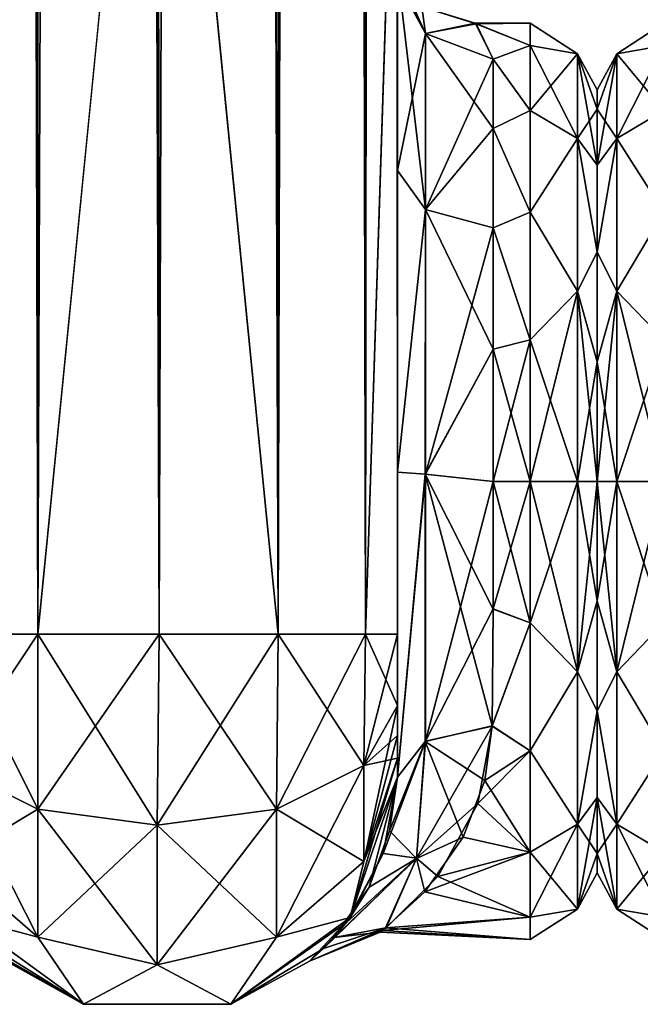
# Model space of a CAD drawing. Extents: x -23 to 700, y -1799 to -1.
# Tile 21 of 251: x 108 to 140, y -1799 to -1748. Entities that reach past the tile are written whole.
import ezdxf

# ---------------------------------------------------------------- set-up
doc = ezdxf.new("R2010")
doc.units = 0
doc.header["$LTSCALE"] = 54.754438
for name, color, linetype in [('100', 7, 'CONTINUOUS'), ('101', 7, 'CONTINUOUS'), ('102', 7, 'CONTINUOUS'), ('108', 7, 'CONTINUOUS'), ('109', 7, 'CONTINUOUS'), ('110', 7, 'CONTINUOUS'), ('111', 7, 'CONTINUOUS'), ('114', 7, 'CONTINUOUS'), ('120', 7, 'CONTINUOUS'), ('134', 7, 'CONTINUOUS'), ('172', 7, 'CONTINUOUS'), ('173', 7, 'CONTINUOUS'), ('69', 7, 'CONTINUOUS'), ('71', 7, 'CONTINUOUS'), ('72', 7, 'CONTINUOUS'), ('73', 7, 'CONTINUOUS'), ('77', 7, 'CONTINUOUS'), ('78', 7, 'CONTINUOUS'), ('79', 7, 'CONTINUOUS'), ('83', 7, 'CONTINUOUS')]:
    doc.layers.add(name, color=color, linetype=linetype)

msp = doc.modelspace()

# ---------------------------------------------------------------- linework, layer by layer
at = {"layer": '100', "linetype": 'CONTINUOUS'}
for points in [[(104.125, -1786.875, 65.908), (108.7, -1789.163, 69.87), (104.125, -1780, 67.75), (104.125, -1786.875, 65.908)], [(104.125, -1780, 67.75), (108.7, -1789.163, 69.87), (108.697, -1780, 72.323), (104.125, -1780, 67.75)], [(114.95, -1790, 71.321), (115.05, -1780, 74), (108.697, -1780, 72.323), (114.95, -1790, 71.321)], [(108.7, -1789.163, 69.87), (114.95, -1790, 71.321), (108.697, -1780, 72.323), (108.7, -1789.163, 69.87)], [(121.2, -1789.163, 69.87), (115.05, -1780, 74), (114.95, -1790, 71.321), (121.2, -1789.163, 69.87)], [(121.3, -1780, 72.325), (115.05, -1780, 74), (121.2, -1789.163, 69.87), (121.3, -1780, 72.325)], [(125.775, -1786.875, 65.908), (121.3, -1780, 72.325), (121.2, -1789.163, 69.87), (125.775, -1786.875, 65.908)], [(125.875, -1780, 67.75), (121.3, -1780, 72.325), (125.775, -1786.875, 65.908), (125.875, -1780, 67.75)], [(127.55, -1783.734, 60.5), (125.875, -1780, 67.75), (125.775, -1786.875, 65.908), (127.55, -1783.734, 60.5)], [(127.55, -1783.734, 60.5), (127.55, -1780, 61.5), (125.875, -1780, 67.75), (127.55, -1783.734, 60.5)], [(127.55, -1785.303, 59.303), (127.55, -1783.734, 60.5), (125.775, -1786.875, 65.908), (127.55, -1785.303, 59.303)], [(127.55, -1786.502, 57.73), (127.55, -1785.303, 59.303), (125.775, -1786.875, 65.908), (127.55, -1786.502, 57.73)], [(127.55, -1787.5, 54), (127.55, -1786.502, 57.73), (125.775, -1791.911, 60.869), (127.55, -1787.5, 54)], [(127.55, -1786.502, 57.73), (125.775, -1786.875, 65.908), (125.775, -1791.911, 60.869), (127.55, -1786.502, 57.73)], [(108.7, -1789.163, 69.87), (104.125, -1786.875, 65.908), (108.7, -1795.875, 63.154), (108.7, -1789.163, 69.87)], [(104.125, -1786.875, 65.908), (104.125, -1791.911, 60.869), (108.7, -1795.875, 63.154), (104.125, -1786.875, 65.908)], [(125.775, -1786.875, 65.908), (121.2, -1789.163, 69.87), (125.775, -1791.911, 60.869), (125.775, -1786.875, 65.908)], [(125.063, -1794.847, 54), (127.55, -1787.5, 54), (125.775, -1791.911, 60.869), (125.063, -1794.847, 54)], [(114.95, -1790, 71.321), (108.7, -1789.163, 69.87), (114.95, -1797.326, 63.991), (114.95, -1790, 71.321)], [(108.7, -1789.163, 69.87), (108.7, -1795.875, 63.154), (114.95, -1797.326, 63.991), (108.7, -1789.163, 69.87)], [(121.2, -1789.163, 69.87), (114.95, -1790, 71.321), (121.2, -1795.875, 63.154), (121.2, -1789.163, 69.87)], [(121.2, -1789.163, 69.87), (121.2, -1795.875, 63.154), (125.775, -1791.911, 60.869), (121.2, -1789.163, 69.87)], [(114.95, -1790, 71.321), (114.95, -1797.326, 63.991), (121.2, -1795.875, 63.154), (114.95, -1790, 71.321)], [(104.125, -1791.911, 60.869), (104.837, -1794.847, 54), (108.7, -1795.875, 63.154), (104.125, -1791.911, 60.869)], [(121.2, -1795.875, 63.154), (125.063, -1794.847, 54), (125.775, -1791.911, 60.869), (121.2, -1795.875, 63.154)], [(104.837, -1794.847, 54), (111.087, -1799.388, 54), (108.7, -1795.875, 63.154), (104.837, -1794.847, 54)], [(118.813, -1799.388, 54), (125.063, -1794.847, 54), (121.2, -1795.875, 63.154), (118.813, -1799.388, 54)], [(108.7, -1795.875, 63.154), (111.087, -1799.388, 54), (114.95, -1797.326, 63.991), (108.7, -1795.875, 63.154)], [(114.95, -1797.326, 63.991), (118.813, -1799.388, 54), (121.2, -1795.875, 63.154), (114.95, -1797.326, 63.991)], [(111.087, -1799.388, 54), (118.813, -1799.388, 54), (114.95, -1797.326, 63.991), (111.087, -1799.388, 54)]]:
    msp.add_3dface(points, dxfattribs=at)
at = {"layer": '101', "linetype": 'CONTINUOUS'}
for points in [[(125.063, -1794.847, -54), (127.55, -1787.5, -54), (126.051, -1793.245, -16.934), (125.063, -1794.847, -54)], [(127.55, -1787.5, 24.51), (127.55, -1787.5, 54), (125.063, -1794.847, 54), (127.55, -1787.5, 24.51)], [(127.55, -1787.5, 24.51), (125.063, -1794.847, 54), (126.796, -1791.491, 19.909), (127.55, -1787.5, 24.51)], [(126.051, -1793.245, -16.934), (127.55, -1787.5, -54), (127.131, -1790.307, -21.53), (126.051, -1793.245, -16.934)], [(127.55, -1787.5, -54), (127.55, -1787.5, -24.51), (127.131, -1790.307, -21.53), (127.55, -1787.5, -54)], [(126.796, -1791.491, 19.909), (125.063, -1794.847, 54), (124.867, -1795.109, 12.54), (126.796, -1791.491, 19.909)], [(124.221, -1795.885, -9.96), (125.063, -1794.847, -54), (126.051, -1793.245, -16.934), (124.221, -1795.885, -9.96)], [(104.837, -1794.847, -54), (111.087, -1799.388, -54), (105.966, -1796.192, -8.688), (104.837, -1794.847, -54)], [(111.087, -1799.388, -54), (111.087, -1799.388, 54), (104.837, -1794.847, 54), (111.087, -1799.388, -54)], [(111.087, -1799.388, -54), (104.837, -1794.847, 54), (106.533, -1796.742, 5.667), (111.087, -1799.388, -54)], [(118.813, -1799.388, -54), (125.063, -1794.847, -54), (118.813, -1799.388, 54), (118.813, -1799.388, -54)], [(118.813, -1799.388, 54), (125.063, -1794.847, -54), (122.926, -1797.125, 0.886), (118.813, -1799.388, 54)], [(125.063, -1794.847, 54), (118.813, -1799.388, 54), (124.867, -1795.109, 12.54), (125.063, -1794.847, 54)], [(122.926, -1797.125, 0.886), (125.063, -1794.847, -54), (124.221, -1795.885, -9.96), (122.926, -1797.125, 0.886)], [(124.867, -1795.109, 12.54), (118.813, -1799.388, 54), (123.661, -1796.465, 7.337), (124.867, -1795.109, 12.54)], [(105.966, -1796.192, -8.688), (111.087, -1799.388, -54), (106.831, -1797.005, -3.318), (105.966, -1796.192, -8.688)], [(123.661, -1796.465, 7.337), (118.813, -1799.388, 54), (122.926, -1797.125, 0.886), (123.661, -1796.465, 7.337)], [(106.831, -1797.005, -3.318), (111.087, -1799.388, -54), (106.533, -1796.742, 5.667), (106.831, -1797.005, -3.318)], [(111.087, -1799.388, -54), (118.813, -1799.388, -54), (111.087, -1799.388, 54), (111.087, -1799.388, -54)], [(118.813, -1799.388, -54), (118.813, -1799.388, 54), (111.087, -1799.388, 54), (118.813, -1799.388, -54)]]:
    msp.add_3dface(points, dxfattribs=at)
at = {"layer": '102', "linetype": 'CONTINUOUS'}
for points in [[(104.125, -1780, -67.75), (108.697, -1780, -72.323), (104.125, -1786.875, -65.908), (104.125, -1780, -67.75)], [(104.125, -1786.875, -65.908), (108.697, -1780, -72.323), (108.7, -1789.163, -69.87), (104.125, -1786.875, -65.908)], [(108.697, -1780, -72.323), (115.05, -1780, -74), (108.7, -1789.163, -69.87), (108.697, -1780, -72.323)], [(108.7, -1789.163, -69.87), (115.05, -1780, -74), (114.95, -1790, -71.321), (108.7, -1789.163, -69.87)], [(115.05, -1780, -74), (121.3, -1780, -72.325), (114.95, -1790, -71.321), (115.05, -1780, -74)], [(114.95, -1790, -71.321), (121.3, -1780, -72.325), (121.2, -1789.163, -69.87), (114.95, -1790, -71.321)], [(121.3, -1780, -72.325), (125.875, -1780, -67.75), (121.2, -1789.163, -69.87), (121.3, -1780, -72.325)], [(121.2, -1789.163, -69.87), (125.875, -1780, -67.75), (125.775, -1786.875, -65.908), (121.2, -1789.163, -69.87)], [(127.55, -1780, -61.5), (127.55, -1783.734, -60.5), (125.775, -1786.875, -65.908), (127.55, -1780, -61.5)], [(125.875, -1780, -67.75), (127.55, -1780, -61.5), (125.775, -1786.875, -65.908), (125.875, -1780, -67.75)], [(127.55, -1783.734, -60.5), (127.55, -1785.303, -59.303), (125.775, -1791.911, -60.869), (127.55, -1783.734, -60.5)], [(127.55, -1783.734, -60.5), (125.775, -1791.911, -60.869), (125.775, -1786.875, -65.908), (127.55, -1783.734, -60.5)], [(127.55, -1785.303, -59.303), (127.55, -1786.502, -57.73), (125.775, -1791.911, -60.869), (127.55, -1785.303, -59.303)], [(127.55, -1786.502, -57.73), (127.55, -1787.5, -54), (125.063, -1794.847, -54), (127.55, -1786.502, -57.73)], [(127.55, -1786.502, -57.73), (125.063, -1794.847, -54), (125.775, -1791.911, -60.869), (127.55, -1786.502, -57.73)], [(104.125, -1791.911, -60.869), (104.125, -1786.875, -65.908), (108.7, -1789.163, -69.87), (104.125, -1791.911, -60.869)], [(125.775, -1791.911, -60.869), (121.2, -1795.875, -63.154), (125.775, -1786.875, -65.908), (125.775, -1791.911, -60.869)], [(121.2, -1795.875, -63.154), (121.2, -1789.163, -69.87), (125.775, -1786.875, -65.908), (121.2, -1795.875, -63.154)], [(108.7, -1795.875, -63.154), (104.125, -1791.911, -60.869), (108.7, -1789.163, -69.87), (108.7, -1795.875, -63.154)], [(108.7, -1795.875, -63.154), (108.7, -1789.163, -69.87), (114.95, -1790, -71.321), (108.7, -1795.875, -63.154)], [(121.2, -1795.875, -63.154), (114.95, -1797.326, -63.991), (121.2, -1789.163, -69.87), (121.2, -1795.875, -63.154)], [(114.95, -1797.326, -63.991), (114.95, -1790, -71.321), (121.2, -1789.163, -69.87), (114.95, -1797.326, -63.991)], [(114.95, -1797.326, -63.991), (108.7, -1795.875, -63.154), (114.95, -1790, -71.321), (114.95, -1797.326, -63.991)], [(108.7, -1795.875, -63.154), (104.837, -1794.847, -54), (104.125, -1791.911, -60.869), (108.7, -1795.875, -63.154)], [(125.775, -1791.911, -60.869), (125.063, -1794.847, -54), (121.2, -1795.875, -63.154), (125.775, -1791.911, -60.869)], [(111.087, -1799.388, -54), (104.837, -1794.847, -54), (108.7, -1795.875, -63.154), (111.087, -1799.388, -54)], [(125.063, -1794.847, -54), (118.813, -1799.388, -54), (121.2, -1795.875, -63.154), (125.063, -1794.847, -54)], [(114.95, -1797.326, -63.991), (111.087, -1799.388, -54), (108.7, -1795.875, -63.154), (114.95, -1797.326, -63.991)], [(121.2, -1795.875, -63.154), (118.813, -1799.388, -54), (114.95, -1797.326, -63.991), (121.2, -1795.875, -63.154)], [(118.813, -1799.388, -54), (111.087, -1799.388, -54), (114.95, -1797.326, -63.991), (118.813, -1799.388, -54)]]:
    msp.add_3dface(points, dxfattribs=at)
at = {"layer": '108', "linetype": 'CONTINUOUS'}
for points in [[(127.55, -1745.277, 11.265), (127.55, -1755.718, 23.998), (129.016, -1748.537, 9.891), (127.55, -1745.277, 11.265)], [(129.016, -1748.537, 9.891), (127.55, -1755.718, 23.998), (129.016, -1757.765, 21.112), (129.016, -1748.537, 9.891)], [(132.55, -1749.885, 9.323), (129.016, -1748.537, 9.891), (129.016, -1757.765, 21.112), (132.55, -1749.885, 9.323)], [(132.55, -1753.519, 15.312), (132.55, -1749.885, 9.323), (129.016, -1757.765, 21.112), (132.55, -1753.519, 15.312)], [(132.55, -1758.729, 19.997), (132.55, -1753.519, 15.312), (129.016, -1757.765, 21.112), (132.55, -1758.729, 19.997)], [(127.55, -1755.718, 23.998), (127.55, -1771.526, 28.996), (129.016, -1757.765, 21.112), (127.55, -1755.718, 23.998)], [(127.55, -1771.526, 28.996), (129.016, -1771.626, 25.46), (129.016, -1757.765, 21.112), (127.55, -1771.526, 28.996)], [(129.016, -1771.626, 25.46), (132.55, -1758.729, 19.997), (129.016, -1757.765, 21.112), (129.016, -1771.626, 25.46)], [(132.55, -1765.069, 22.977), (132.55, -1758.729, 19.997), (129.016, -1771.626, 25.46), (132.55, -1765.069, 22.977)], [(132.55, -1772, 24), (132.55, -1765.069, 22.977), (129.016, -1771.626, 25.46), (132.55, -1772, 24)], [(127.55, -1771.526, 28.996), (127.55, -1787.5, 24.51), (129.016, -1771.626, 25.46), (127.55, -1771.526, 28.996)], [(129.016, -1771.626, 25.46), (127.55, -1787.5, 24.51), (129.016, -1785.61, 21.521), (129.016, -1771.626, 25.46)], [(129.016, -1785.61, 21.521), (132.55, -1772, 24), (129.016, -1771.626, 25.46), (129.016, -1785.61, 21.521)], [(132.553, -1778.684, 23.05), (132.55, -1772, 24), (129.016, -1785.61, 21.521), (132.553, -1778.684, 23.05)], [(132.5, -1784.819, 20.289), (132.553, -1778.684, 23.05), (129.016, -1785.61, 21.521), (132.5, -1784.819, 20.289)]]:
    msp.add_3dface(points, dxfattribs=at)
at = {"layer": '109', "linetype": 'CONTINUOUS'}
for points in [[(127.55, -1755.718, -23.998), (127.55, -1745.277, -11.265), (129.007, -1757.76, -21.119), (127.55, -1755.718, -23.998)], [(127.55, -1745.277, -11.265), (129.016, -1748.537, -9.891), (129.007, -1757.76, -21.119), (127.55, -1745.277, -11.265)], [(129.016, -1748.537, -9.891), (132.55, -1753.519, -15.312), (129.007, -1757.76, -21.119), (129.016, -1748.537, -9.891)], [(132.55, -1749.885, -9.323), (132.55, -1753.519, -15.312), (129.016, -1748.537, -9.891), (132.55, -1749.885, -9.323)], [(132.55, -1753.519, -15.312), (132.55, -1758.729, -19.997), (129.007, -1757.76, -21.119), (132.55, -1753.519, -15.312)], [(127.55, -1771.526, -28.996), (127.55, -1755.718, -23.998), (129.007, -1757.76, -21.119), (127.55, -1771.526, -28.996)], [(127.55, -1771.526, -28.996), (129.007, -1757.76, -21.119), (128.998, -1771.626, -25.478), (127.55, -1771.526, -28.996)], [(129.007, -1757.76, -21.119), (132.55, -1765.069, -22.977), (128.998, -1771.626, -25.478), (129.007, -1757.76, -21.119)], [(132.55, -1758.729, -19.997), (132.55, -1765.069, -22.977), (129.007, -1757.76, -21.119), (132.55, -1758.729, -19.997)], [(132.55, -1765.069, -22.977), (132.55, -1772, -24), (128.998, -1771.626, -25.478), (132.55, -1765.069, -22.977)], [(127.55, -1787.5, -24.51), (127.55, -1771.526, -28.996), (128.998, -1771.626, -25.478), (127.55, -1787.5, -24.51)], [(127.55, -1787.5, -24.51), (128.998, -1771.626, -25.478), (128.99, -1785.624, -21.543), (127.55, -1787.5, -24.51)], [(128.998, -1771.626, -25.478), (132.5, -1784.808, -20.297), (128.99, -1785.624, -21.543), (128.998, -1771.626, -25.478)], [(132.55, -1772, -24), (132.553, -1778.685, -23.05), (128.998, -1771.626, -25.478), (132.55, -1772, -24)], [(132.553, -1778.685, -23.05), (132.5, -1784.808, -20.297), (128.998, -1771.626, -25.478), (132.553, -1778.685, -23.05)]]:
    msp.add_3dface(points, dxfattribs=at)
at = {"layer": '110', "linetype": 'CONTINUOUS'}
for points in [[(134.5, -1749.175, -7.416), (134.5, -1748, 0), (136.975, -1749.601, -5.112), (134.5, -1749.175, -7.416)], [(134.5, -1748, 0), (134.5, -1749.175, 7.416), (136.975, -1749.601, 5.112), (134.5, -1748, 0)], [(134.5, -1748, 0), (136.975, -1749.601, 5.112), (136.975, -1749.601, -5.112), (134.5, -1748, 0)], [(134.5, -1752.584, -14.107), (134.5, -1749.175, -7.416), (136.975, -1754.038, -14.325), (134.5, -1752.584, -14.107)], [(134.5, -1749.175, -7.416), (136.975, -1749.601, -5.112), (136.975, -1754.038, -14.325), (134.5, -1749.175, -7.416)], [(134.5, -1749.175, 7.416), (134.5, -1752.584, 14.107), (136.975, -1749.601, 5.112), (134.5, -1749.175, 7.416)], [(134.5, -1752.584, 14.107), (136.975, -1754.038, 14.325), (136.975, -1749.601, 5.112), (134.5, -1752.584, 14.107)], [(138, -1752.509, 6.351), (138, -1751.5, 0), (136.975, -1749.601, 5.112), (138, -1752.509, 6.351)], [(136.975, -1754.038, 14.325), (138, -1752.509, 6.351), (136.975, -1749.601, 5.112), (136.975, -1754.038, 14.325)], [(138, -1751.5, 0), (138, -1752.508, -6.351), (136.975, -1749.601, -5.112), (138, -1751.5, 0)], [(136.975, -1749.601, 5.112), (138, -1751.5, 0), (136.975, -1749.601, -5.112), (136.975, -1749.601, 5.112)], [(138, -1752.508, -6.351), (138, -1755.436, -12.079), (136.975, -1749.601, -5.112), (138, -1752.508, -6.351)], [(136.975, -1749.601, -5.112), (138, -1755.436, -12.079), (136.975, -1754.038, -14.325), (136.975, -1749.601, -5.112)], [(134.5, -1757.893, -19.416), (134.5, -1752.584, -14.107), (136.975, -1754.038, -14.325), (134.5, -1757.893, -19.416)], [(134.5, -1752.584, 14.107), (134.5, -1757.893, 19.416), (136.975, -1754.038, 14.325), (134.5, -1752.584, 14.107)], [(138, -1755.436, 12.079), (138, -1752.509, 6.351), (136.975, -1754.038, 14.325), (138, -1755.436, 12.079)], [(134.5, -1757.893, -19.416), (136.975, -1754.038, -14.325), (136.975, -1762.032, -20.7), (134.5, -1757.893, -19.416)], [(134.5, -1757.893, 19.416), (136.975, -1762.032, 20.7), (136.975, -1754.038, 14.325), (134.5, -1757.893, 19.416)], [(138, -1759.988, 16.612), (138, -1755.436, 12.079), (136.975, -1754.038, 14.325), (138, -1759.988, 16.612)], [(136.975, -1762.032, 20.7), (138, -1759.988, 16.612), (136.975, -1754.038, 14.325), (136.975, -1762.032, 20.7)], [(138, -1755.436, -12.079), (138, -1759.988, -16.612), (136.975, -1754.038, -14.325), (138, -1755.436, -12.079)], [(136.975, -1754.038, -14.325), (138, -1759.988, -16.612), (136.975, -1762.032, -20.7), (136.975, -1754.038, -14.325)], [(134.5, -1764.584, -22.825), (134.5, -1757.893, -19.416), (136.975, -1762.032, -20.7), (134.5, -1764.584, -22.825)], [(134.5, -1757.893, 19.416), (134.5, -1764.584, 22.825), (136.975, -1762.032, 20.7), (134.5, -1757.893, 19.416)], [(138, -1765.735, 19.519), (138, -1759.988, 16.612), (136.975, -1762.032, 20.7), (138, -1765.735, 19.519)], [(138, -1759.988, -16.612), (138, -1765.736, -19.52), (136.975, -1762.032, -20.7), (138, -1759.988, -16.612)], [(134.5, -1764.584, 22.825), (134.5, -1772, 24), (136.975, -1762.032, 20.7), (134.5, -1764.584, 22.825)], [(134.5, -1772, 24), (136.975, -1772, 22.975), (136.975, -1762.032, 20.7), (134.5, -1772, 24)], [(136.975, -1772, -22.975), (134.5, -1764.584, -22.825), (136.975, -1762.032, -20.7), (136.975, -1772, -22.975)], [(136.975, -1772, 22.975), (138, -1765.735, 19.519), (136.975, -1762.032, 20.7), (136.975, -1772, 22.975)], [(138, -1765.736, -19.52), (138, -1772, -20.5), (136.975, -1762.032, -20.7), (138, -1765.736, -19.52)], [(138, -1772, -20.5), (136.975, -1772, -22.975), (136.975, -1762.032, -20.7), (138, -1772, -20.5)], [(134.5, -1772, -24), (134.5, -1764.584, -22.825), (136.975, -1772, -22.975), (134.5, -1772, -24)], [(138, -1772, 20.5), (138, -1765.735, 19.519), (136.975, -1772, 22.975), (138, -1772, 20.5)]]:
    msp.add_3dface(points, dxfattribs=at)
at = {"layer": '111', "linetype": 'CONTINUOUS'}
for points in [[(134.5, -1772, 24), (134.5, -1779.416, 22.825), (136.975, -1772, 22.975), (134.5, -1772, 24)], [(134.5, -1779.416, 22.825), (136.975, -1781.968, 20.7), (136.975, -1772, 22.975), (134.5, -1779.416, 22.825)], [(134.5, -1779.416, -22.825), (134.5, -1772, -24), (136.975, -1781.968, -20.7), (134.5, -1779.416, -22.825)], [(134.5, -1772, -24), (136.975, -1772, -22.975), (136.975, -1781.968, -20.7), (134.5, -1772, -24)], [(138, -1778.264, 19.52), (138, -1772, 20.5), (136.975, -1781.968, 20.7), (138, -1778.264, 19.52)], [(136.975, -1781.968, 20.7), (138, -1772, 20.5), (136.975, -1772, 22.975), (136.975, -1781.968, 20.7)], [(138, -1772, -20.5), (138, -1778.265, -19.519), (136.975, -1772, -22.975), (138, -1772, -20.5)], [(136.975, -1772, -22.975), (138, -1778.265, -19.519), (136.975, -1781.968, -20.7), (136.975, -1772, -22.975)], [(138, -1784.012, 16.612), (138, -1778.264, 19.52), (136.975, -1781.968, 20.7), (138, -1784.012, 16.612)], [(138, -1778.265, -19.519), (138, -1784.012, -16.612), (136.975, -1781.968, -20.7), (138, -1778.265, -19.519)], [(134.5, -1779.416, 22.825), (134.5, -1786.107, 19.416), (136.975, -1781.968, 20.7), (134.5, -1779.416, 22.825)], [(134.5, -1786.107, -19.416), (134.5, -1779.416, -22.825), (136.975, -1781.968, -20.7), (134.5, -1786.107, -19.416)], [(134.5, -1786.107, 19.416), (136.975, -1789.962, 14.325), (136.975, -1781.968, 20.7), (134.5, -1786.107, 19.416)], [(134.5, -1786.107, -19.416), (136.975, -1781.968, -20.7), (136.975, -1789.962, -14.325), (134.5, -1786.107, -19.416)], [(136.975, -1781.968, -20.7), (138, -1784.012, -16.612), (136.975, -1789.962, -14.325), (136.975, -1781.968, -20.7)], [(136.975, -1789.962, 14.325), (138, -1784.012, 16.612), (136.975, -1781.968, 20.7), (136.975, -1789.962, 14.325)], [(138, -1784.012, -16.612), (138, -1788.564, -12.079), (136.975, -1789.962, -14.325), (138, -1784.012, -16.612)], [(138, -1788.564, 12.079), (138, -1784.012, 16.612), (136.975, -1789.962, 14.325), (138, -1788.564, 12.079)], [(134.5, -1786.107, 19.416), (134.5, -1791.416, 14.107), (136.975, -1789.962, 14.325), (134.5, -1786.107, 19.416)], [(134.5, -1791.416, -14.107), (134.5, -1786.107, -19.416), (136.975, -1789.962, -14.325), (134.5, -1791.416, -14.107)], [(138, -1788.564, -12.079), (138, -1791.491, -6.351), (136.975, -1789.962, -14.325), (138, -1788.564, -12.079)], [(138, -1791.492, 6.351), (138, -1788.564, 12.079), (136.975, -1794.399, 5.112), (138, -1791.492, 6.351)], [(136.975, -1794.399, 5.112), (138, -1788.564, 12.079), (136.975, -1789.962, 14.325), (136.975, -1794.399, 5.112)], [(134.5, -1791.416, 14.107), (134.5, -1794.825, 7.416), (136.975, -1789.962, 14.325), (134.5, -1791.416, 14.107)], [(134.5, -1794.825, 7.416), (136.975, -1794.399, 5.112), (136.975, -1789.962, 14.325), (134.5, -1794.825, 7.416)], [(134.5, -1791.416, -14.107), (136.975, -1789.962, -14.325), (136.975, -1794.399, -5.112), (134.5, -1791.416, -14.107)], [(136.975, -1789.962, -14.325), (138, -1791.491, -6.351), (136.975, -1794.399, -5.112), (136.975, -1789.962, -14.325)], [(134.5, -1794.825, -7.416), (134.5, -1791.416, -14.107), (136.975, -1794.399, -5.112), (134.5, -1794.825, -7.416)], [(138, -1791.491, -6.351), (138, -1792.5, 0), (136.975, -1794.399, -5.112), (138, -1791.491, -6.351)], [(138, -1792.5, 0), (138, -1791.492, 6.351), (136.975, -1794.399, 5.112), (138, -1792.5, 0)], [(136.975, -1794.399, -5.112), (138, -1792.5, 0), (136.975, -1794.399, 5.112), (136.975, -1794.399, -5.112)], [(134.5, -1794.825, 7.416), (134.5, -1796, 0), (136.975, -1794.399, 5.112), (134.5, -1794.825, 7.416)], [(134.5, -1796, 0), (134.5, -1794.825, -7.416), (136.975, -1794.399, -5.112), (134.5, -1796, 0)], [(134.5, -1796, 0), (136.975, -1794.399, -5.112), (136.975, -1794.399, 5.112), (134.5, -1796, 0)]]:
    msp.add_3dface(points, dxfattribs=at)
at = {"layer": '114', "linetype": 'CONTINUOUS'}
for points in [[(131.751, -1788.879, 17.062), (132.5, -1784.819, 20.289), (128.545, -1791.73, 14.297), (131.751, -1788.879, 17.062)], [(132.5, -1784.819, 20.289), (129.016, -1785.61, 21.521), (128.545, -1791.73, 14.297), (132.5, -1784.819, 20.289)], [(132.5, -1784.808, -20.297), (132.113, -1787.66, -18.187), (128.99, -1785.624, -21.543), (132.5, -1784.808, -20.297)], [(127.55, -1787.5, 24.51), (126.796, -1791.491, 19.909), (129.016, -1785.61, 21.521), (127.55, -1787.5, 24.51)], [(129.016, -1785.61, 21.521), (126.796, -1791.491, 19.909), (128.545, -1791.73, 14.297), (129.016, -1785.61, 21.521)], [(127.131, -1790.307, -21.53), (127.55, -1787.5, -24.51), (128.99, -1785.624, -21.543), (127.131, -1790.307, -21.53)], [(127.131, -1790.307, -21.53), (128.99, -1785.624, -21.543), (128.537, -1791.757, -14.252), (127.131, -1790.307, -21.53)], [(128.99, -1785.624, -21.543), (130.981, -1790.637, -15.122), (128.537, -1791.757, -14.252), (128.99, -1785.624, -21.543)], [(132.113, -1787.66, -18.187), (130.981, -1790.637, -15.122), (128.99, -1785.624, -21.543), (132.113, -1787.66, -18.187)], [(129.648, -1792.688, 12.165), (131.751, -1788.879, 17.062), (128.545, -1791.73, 14.297), (129.648, -1792.688, 12.165)], [(126.051, -1793.245, -16.934), (127.131, -1790.307, -21.53), (128.537, -1791.757, -14.252), (126.051, -1793.245, -16.934)], [(130.981, -1790.637, -15.122), (128.975, -1793.489, -10.688), (128.537, -1791.757, -14.252), (130.981, -1790.637, -15.122)], [(123.661, -1796.465, 7.337), (126.948, -1795.377, 5.431), (128.545, -1791.73, 14.297), (123.661, -1796.465, 7.337)], [(124.867, -1795.109, 12.54), (123.661, -1796.465, 7.337), (128.545, -1791.73, 14.297), (124.867, -1795.109, 12.54)], [(126.914, -1795.391, -5.372), (124.221, -1795.885, -9.96), (128.537, -1791.757, -14.252), (126.914, -1795.391, -5.372)], [(124.221, -1795.885, -9.96), (126.051, -1793.245, -16.934), (128.537, -1791.757, -14.252), (124.221, -1795.885, -9.96)], [(126.796, -1791.491, 19.909), (124.867, -1795.109, 12.54), (128.545, -1791.73, 14.297), (126.796, -1791.491, 19.909)], [(128.975, -1793.489, -10.688), (126.914, -1795.391, -5.372), (128.537, -1791.757, -14.252), (128.975, -1793.489, -10.688)], [(126.948, -1795.377, 5.431), (129.648, -1792.688, 12.165), (128.545, -1791.73, 14.297), (126.948, -1795.377, 5.431)], [(126.763, -1795.516, 4.794), (126.948, -1795.377, 5.431), (122.926, -1797.125, 0.886), (126.763, -1795.516, 4.794)], [(126.948, -1795.377, 5.431), (123.661, -1796.465, 7.337), (122.926, -1797.125, 0.886), (126.948, -1795.377, 5.431)], [(126.627, -1795.614, -4.285), (126.763, -1795.516, 4.794), (122.926, -1797.125, 0.886), (126.627, -1795.614, -4.285)], [(126.914, -1795.391, -5.372), (126.627, -1795.614, -4.285), (124.221, -1795.885, -9.96), (126.914, -1795.391, -5.372)], [(126.627, -1795.614, -4.285), (122.926, -1797.125, 0.886), (124.221, -1795.885, -9.96), (126.627, -1795.614, -4.285)]]:
    msp.add_3dface(points, dxfattribs=at)
at = {"layer": '120', "linetype": 'CONTINUOUS'}
for points in [[(126.881, -1744.615, 0.102), (127.201, -1744.652, 6.021), (129.016, -1748.537, 9.891), (126.881, -1744.615, 0.102)], [(128.812, -1747.141, 0.001), (126.881, -1744.615, 0.102), (129.016, -1748.537, 9.891), (128.812, -1747.141, 0.001)], [(127.201, -1744.652, 6.021), (127.55, -1745.277, 11.265), (129.016, -1748.537, 9.891), (127.201, -1744.652, 6.021)], [(129.016, -1748.537, -9.891), (127.55, -1745.277, -11.265), (128.812, -1747.141, 0.001), (129.016, -1748.537, -9.891)], [(131.659, -1748.037, 1.325), (131.615, -1748, -0.108), (128.812, -1747.141, 0.001), (131.659, -1748.037, 1.325)], [(131.659, -1748.037, 1.325), (128.812, -1747.141, 0.001), (129.016, -1748.537, 9.891), (131.659, -1748.037, 1.325)], [(131.615, -1748, -0.108), (129.016, -1748.537, -9.891), (128.812, -1747.141, 0.001), (131.615, -1748, -0.108)], [(131.615, -1748, -0.108), (132.55, -1749.885, -9.323), (129.016, -1748.537, -9.891), (131.615, -1748, -0.108)], [(132.55, -1749.885, 9.323), (131.659, -1748.037, 1.325), (129.016, -1748.537, 9.891), (132.55, -1749.885, 9.323)]]:
    msp.add_3dface(points, dxfattribs=at)
at = {"layer": '134', "linetype": 'CONTINUOUS'}
for points in [[(138, -1751.5, 0), (138, -1752.509, -6.351), (138, -1791.492, -6.351), (138, -1751.5, 0)], [(138, -1752.508, 6.351), (138, -1751.5, 0), (138, -1792.5, 0), (138, -1752.508, 6.351)], [(138, -1792.5, 0), (138, -1751.5, 0), (138, -1791.492, -6.351), (138, -1792.5, 0)], [(138, -1755.436, 12.079), (138, -1752.508, 6.351), (138, -1788.564, 12.079), (138, -1755.436, 12.079)], [(138, -1788.564, 12.079), (138, -1752.508, 6.351), (138, -1791.491, 6.351), (138, -1788.564, 12.079)], [(138, -1791.491, 6.351), (138, -1752.508, 6.351), (138, -1792.5, 0), (138, -1791.491, 6.351)], [(138, -1752.509, -6.351), (138, -1755.436, -12.079), (138, -1791.492, -6.351), (138, -1752.509, -6.351)], [(138, -1755.436, -12.079), (138, -1759.988, -16.612), (138, -1788.564, -12.079), (138, -1755.436, -12.079)], [(138, -1791.492, -6.351), (138, -1755.436, -12.079), (138, -1788.564, -12.079), (138, -1791.492, -6.351)], [(138, -1759.988, 16.612), (138, -1755.436, 12.079), (138, -1784.012, 16.612), (138, -1759.988, 16.612)], [(138, -1784.012, 16.612), (138, -1755.436, 12.079), (138, -1788.564, 12.079), (138, -1784.012, 16.612)], [(138, -1759.988, -16.612), (138, -1765.735, -19.519), (138, -1784.012, -16.612), (138, -1759.988, -16.612)], [(138, -1788.564, -12.079), (138, -1759.988, -16.612), (138, -1784.012, -16.612), (138, -1788.564, -12.079)], [(138, -1765.736, 19.52), (138, -1759.988, 16.612), (138, -1778.265, 19.519), (138, -1765.736, 19.52)], [(138, -1778.265, 19.519), (138, -1759.988, 16.612), (138, -1784.012, 16.612), (138, -1778.265, 19.519)], [(138, -1765.735, -19.519), (138, -1772, -20.5), (138, -1778.264, -19.52), (138, -1765.735, -19.519)], [(138, -1784.012, -16.612), (138, -1765.735, -19.519), (138, -1778.264, -19.52), (138, -1784.012, -16.612)], [(138, -1772, 20.5), (138, -1765.736, 19.52), (138, -1778.265, 19.519), (138, -1772, 20.5)]]:
    msp.add_3dface(points, dxfattribs=at)
at = {"layer": '172', "linetype": 'CONTINUOUS'}
for points in [[(141.5, -1749.175, 7.416), (141.5, -1748, 0), (139.025, -1749.601, 5.112), (141.5, -1749.175, 7.416)], [(141.5, -1748, 0), (141.5, -1749.175, -7.416), (139.025, -1749.601, -5.112), (141.5, -1748, 0)], [(141.5, -1748, 0), (139.025, -1749.601, -5.112), (139.025, -1749.601, 5.112), (141.5, -1748, 0)], [(138, -1752.509, -6.351), (138, -1751.5, 0), (139.025, -1749.601, -5.112), (138, -1752.509, -6.351)], [(139.025, -1754.038, -14.325), (138, -1752.509, -6.351), (139.025, -1749.601, -5.112), (139.025, -1754.038, -14.325)], [(138, -1751.5, 0), (138, -1752.508, 6.351), (139.025, -1749.601, 5.112), (138, -1751.5, 0)], [(139.025, -1749.601, -5.112), (138, -1751.5, 0), (139.025, -1749.601, 5.112), (139.025, -1749.601, -5.112)], [(138, -1752.508, 6.351), (138, -1755.436, 12.079), (139.025, -1749.601, 5.112), (138, -1752.508, 6.351)], [(139.025, -1749.601, 5.112), (138, -1755.436, 12.079), (139.025, -1754.038, 14.325), (139.025, -1749.601, 5.112)], [(141.5, -1752.584, 14.107), (141.5, -1749.175, 7.416), (139.025, -1754.038, 14.325), (141.5, -1752.584, 14.107)], [(141.5, -1749.175, 7.416), (139.025, -1749.601, 5.112), (139.025, -1754.038, 14.325), (141.5, -1749.175, 7.416)], [(141.5, -1749.175, -7.416), (141.5, -1752.584, -14.107), (139.025, -1749.601, -5.112), (141.5, -1749.175, -7.416)], [(141.5, -1752.584, -14.107), (139.025, -1754.038, -14.325), (139.025, -1749.601, -5.112), (141.5, -1752.584, -14.107)], [(138, -1755.436, -12.079), (138, -1752.509, -6.351), (139.025, -1754.038, -14.325), (138, -1755.436, -12.079)], [(141.5, -1757.893, 19.416), (141.5, -1752.584, 14.107), (139.025, -1754.038, 14.325), (141.5, -1757.893, 19.416)], [(141.5, -1752.584, -14.107), (141.5, -1757.893, -19.416), (139.025, -1754.038, -14.325), (141.5, -1752.584, -14.107)], [(138, -1759.988, -16.612), (138, -1755.436, -12.079), (139.025, -1754.038, -14.325), (138, -1759.988, -16.612)], [(139.025, -1762.032, -20.7), (138, -1759.988, -16.612), (139.025, -1754.038, -14.325), (139.025, -1762.032, -20.7)], [(138, -1755.436, 12.079), (138, -1759.988, 16.612), (139.025, -1754.038, 14.325), (138, -1755.436, 12.079)], [(139.025, -1754.038, 14.325), (138, -1759.988, 16.612), (139.025, -1762.032, 20.7), (139.025, -1754.038, 14.325)], [(141.5, -1757.893, 19.416), (139.025, -1754.038, 14.325), (139.025, -1762.032, 20.7), (141.5, -1757.893, 19.416)], [(141.5, -1757.893, -19.416), (139.025, -1762.032, -20.7), (139.025, -1754.038, -14.325), (141.5, -1757.893, -19.416)], [(141.5, -1764.584, 22.825), (141.5, -1757.893, 19.416), (139.025, -1762.032, 20.7), (141.5, -1764.584, 22.825)], [(141.5, -1757.893, -19.416), (141.5, -1764.584, -22.825), (139.025, -1762.032, -20.7), (141.5, -1757.893, -19.416)], [(138, -1765.735, -19.519), (138, -1759.988, -16.612), (139.025, -1762.032, -20.7), (138, -1765.735, -19.519)], [(138, -1759.988, 16.612), (138, -1765.736, 19.52), (139.025, -1762.032, 20.7), (138, -1759.988, 16.612)], [(139.025, -1772, -22.975), (138, -1765.735, -19.519), (139.025, -1762.032, -20.7), (139.025, -1772, -22.975)], [(138, -1765.736, 19.52), (138, -1772, 20.5), (139.025, -1762.032, 20.7), (138, -1765.736, 19.52)], [(138, -1772, 20.5), (139.025, -1772, 22.975), (139.025, -1762.032, 20.7), (138, -1772, 20.5)], [(141.5, -1764.584, -22.825), (141.5, -1772, -24), (139.025, -1762.032, -20.7), (141.5, -1764.584, -22.825)], [(141.5, -1772, -24), (139.025, -1772, -22.975), (139.025, -1762.032, -20.7), (141.5, -1772, -24)], [(139.025, -1772, 22.975), (141.5, -1764.584, 22.825), (139.025, -1762.032, 20.7), (139.025, -1772, 22.975)], [(141.5, -1772, 24), (141.5, -1764.584, 22.825), (139.025, -1772, 22.975), (141.5, -1772, 24)], [(138, -1772, -20.5), (138, -1765.735, -19.519), (139.025, -1772, -22.975), (138, -1772, -20.5)]]:
    msp.add_3dface(points, dxfattribs=at)
at = {"layer": '173', "linetype": 'CONTINUOUS'}
for points in [[(138, -1778.264, -19.52), (138, -1772, -20.5), (139.025, -1781.968, -20.7), (138, -1778.264, -19.52)], [(139.025, -1781.968, -20.7), (138, -1772, -20.5), (139.025, -1772, -22.975), (139.025, -1781.968, -20.7)], [(138, -1772, 20.5), (138, -1778.265, 19.519), (139.025, -1772, 22.975), (138, -1772, 20.5)], [(139.025, -1772, 22.975), (138, -1778.265, 19.519), (139.025, -1781.968, 20.7), (139.025, -1772, 22.975)], [(141.5, -1772, -24), (141.5, -1779.416, -22.825), (139.025, -1772, -22.975), (141.5, -1772, -24)], [(141.5, -1779.416, -22.825), (139.025, -1781.968, -20.7), (139.025, -1772, -22.975), (141.5, -1779.416, -22.825)], [(141.5, -1779.416, 22.825), (141.5, -1772, 24), (139.025, -1781.968, 20.7), (141.5, -1779.416, 22.825)], [(141.5, -1772, 24), (139.025, -1772, 22.975), (139.025, -1781.968, 20.7), (141.5, -1772, 24)], [(138, -1784.012, -16.612), (138, -1778.264, -19.52), (139.025, -1781.968, -20.7), (138, -1784.012, -16.612)], [(138, -1778.265, 19.519), (138, -1784.012, 16.612), (139.025, -1781.968, 20.7), (138, -1778.265, 19.519)], [(141.5, -1779.416, -22.825), (141.5, -1786.107, -19.416), (139.025, -1781.968, -20.7), (141.5, -1779.416, -22.825)], [(141.5, -1786.107, 19.416), (141.5, -1779.416, 22.825), (139.025, -1781.968, 20.7), (141.5, -1786.107, 19.416)], [(139.025, -1781.968, 20.7), (138, -1784.012, 16.612), (139.025, -1789.962, 14.325), (139.025, -1781.968, 20.7)], [(139.025, -1789.962, -14.325), (138, -1784.012, -16.612), (139.025, -1781.968, -20.7), (139.025, -1789.962, -14.325)], [(141.5, -1786.107, -19.416), (139.025, -1789.962, -14.325), (139.025, -1781.968, -20.7), (141.5, -1786.107, -19.416)], [(141.5, -1786.107, 19.416), (139.025, -1781.968, 20.7), (139.025, -1789.962, 14.325), (141.5, -1786.107, 19.416)], [(138, -1784.012, 16.612), (138, -1788.564, 12.079), (139.025, -1789.962, 14.325), (138, -1784.012, 16.612)], [(138, -1788.564, -12.079), (138, -1784.012, -16.612), (139.025, -1789.962, -14.325), (138, -1788.564, -12.079)], [(141.5, -1786.107, -19.416), (141.5, -1791.416, -14.107), (139.025, -1789.962, -14.325), (141.5, -1786.107, -19.416)], [(141.5, -1791.416, 14.107), (141.5, -1786.107, 19.416), (139.025, -1789.962, 14.325), (141.5, -1791.416, 14.107)], [(138, -1788.564, 12.079), (138, -1791.491, 6.351), (139.025, -1789.962, 14.325), (138, -1788.564, 12.079)], [(138, -1791.492, -6.351), (138, -1788.564, -12.079), (139.025, -1794.399, -5.112), (138, -1791.492, -6.351)], [(139.025, -1794.399, -5.112), (138, -1788.564, -12.079), (139.025, -1789.962, -14.325), (139.025, -1794.399, -5.112)], [(139.025, -1789.962, 14.325), (138, -1791.491, 6.351), (139.025, -1794.399, 5.112), (139.025, -1789.962, 14.325)], [(141.5, -1791.416, -14.107), (141.5, -1794.825, -7.416), (139.025, -1789.962, -14.325), (141.5, -1791.416, -14.107)], [(141.5, -1794.825, -7.416), (139.025, -1794.399, -5.112), (139.025, -1789.962, -14.325), (141.5, -1794.825, -7.416)], [(141.5, -1791.416, 14.107), (139.025, -1789.962, 14.325), (139.025, -1794.399, 5.112), (141.5, -1791.416, 14.107)], [(141.5, -1794.825, 7.416), (141.5, -1791.416, 14.107), (139.025, -1794.399, 5.112), (141.5, -1794.825, 7.416)], [(138, -1791.491, 6.351), (138, -1792.5, 0), (139.025, -1794.399, 5.112), (138, -1791.491, 6.351)], [(138, -1792.5, 0), (138, -1791.492, -6.351), (139.025, -1794.399, -5.112), (138, -1792.5, 0)], [(139.025, -1794.399, 5.112), (138, -1792.5, 0), (139.025, -1794.399, -5.112), (139.025, -1794.399, 5.112)], [(141.5, -1794.825, -7.416), (141.5, -1796, 0), (139.025, -1794.399, -5.112), (141.5, -1794.825, -7.416)], [(141.5, -1796, 0), (141.5, -1794.825, 7.416), (139.025, -1794.399, 5.112), (141.5, -1796, 0)], [(141.5, -1796, 0), (139.025, -1794.399, 5.112), (139.025, -1794.399, -5.112), (141.5, -1796, 0)]]:
    msp.add_3dface(points, dxfattribs=at)
at = {"layer": '69', "linetype": 'CONTINUOUS'}
for points in [[(127.55, -1728.15, -20.5), (127.55, -1737.888, -18.039), (127.55, -1755.718, -23.998), (127.55, -1728.15, -20.5)], [(127.55, -1740.161, -24.387), (127.55, -1728.15, -20.5), (127.55, -1755.718, -23.998), (127.55, -1740.161, -24.387)], [(127.55, -1728.15, -61.5), (127.55, -1740.164, -57.61), (127.55, -1780, -61.5), (127.55, -1728.15, -61.5)], [(127.55, -1783.734, 60.5), (127.55, -1785.303, 59.303), (127.55, -1728.15, 61.5), (127.55, -1783.734, 60.5)], [(127.55, -1728.15, 61.5), (127.55, -1785.303, 59.303), (127.55, -1740.161, 57.613), (127.55, -1728.15, 61.5)], [(127.55, -1780, 61.5), (127.55, -1783.734, 60.5), (127.55, -1728.15, 61.5), (127.55, -1780, 61.5)], [(127.55, -1728.15, 20.5), (127.55, -1740.164, 24.39), (127.55, -1755.718, 23.998), (127.55, -1728.15, 20.5)], [(127.55, -1737.976, 17.992), (127.55, -1728.15, 20.5), (127.55, -1755.718, 23.998), (127.55, -1737.976, 17.992)], [(127.55, -1737.888, -18.039), (127.55, -1745.277, -11.265), (127.55, -1755.718, -23.998), (127.55, -1737.888, -18.039)], [(127.55, -1745.277, 11.265), (127.55, -1737.976, 17.992), (127.55, -1755.718, 23.998), (127.55, -1745.277, 11.265)], [(127.55, -1747.641, -34.648), (127.55, -1740.161, -24.387), (127.55, -1771.526, -28.996), (127.55, -1747.641, -34.648)], [(127.55, -1771.526, -28.996), (127.55, -1740.161, -24.387), (127.55, -1755.718, -23.998), (127.55, -1771.526, -28.996)], [(127.55, -1786.502, 57.73), (127.55, -1787.5, 54), (127.55, -1740.161, 57.613), (127.55, -1786.502, 57.73)], [(127.55, -1740.161, 57.613), (127.55, -1787.5, 54), (127.55, -1747.641, 47.352), (127.55, -1740.161, 57.613)], [(127.55, -1785.303, 59.303), (127.55, -1786.502, 57.73), (127.55, -1740.161, 57.613), (127.55, -1785.303, 59.303)], [(127.55, -1740.164, -57.61), (127.55, -1747.642, -47.348), (127.55, -1786.502, -57.73), (127.55, -1740.164, -57.61)], [(127.55, -1780, -61.5), (127.55, -1740.164, -57.61), (127.55, -1783.734, -60.5), (127.55, -1780, -61.5)], [(127.55, -1783.734, -60.5), (127.55, -1740.164, -57.61), (127.55, -1785.303, -59.303), (127.55, -1783.734, -60.5)], [(127.55, -1785.303, -59.303), (127.55, -1740.164, -57.61), (127.55, -1786.502, -57.73), (127.55, -1785.303, -59.303)], [(127.55, -1740.164, 24.39), (127.55, -1747.642, 34.652), (127.55, -1771.526, 28.996), (127.55, -1740.164, 24.39)], [(127.55, -1755.718, 23.998), (127.55, -1740.164, 24.39), (127.55, -1771.526, 28.996), (127.55, -1755.718, 23.998)], [(127.55, -1747.642, -47.348), (127.55, -1747.641, -34.648), (127.55, -1787.5, -54), (127.55, -1747.642, -47.348)], [(127.55, -1787.5, -54), (127.55, -1747.641, -34.648), (127.55, -1771.526, -28.996), (127.55, -1787.5, -54)], [(127.55, -1787.5, 54), (127.55, -1787.5, 24.51), (127.55, -1747.641, 47.352), (127.55, -1787.5, 54)], [(127.55, -1747.641, 47.352), (127.55, -1787.5, 24.51), (127.55, -1771.526, 28.996), (127.55, -1747.641, 47.352)], [(127.55, -1747.642, 34.652), (127.55, -1747.641, 47.352), (127.55, -1771.526, 28.996), (127.55, -1747.642, 34.652)], [(127.55, -1786.502, -57.73), (127.55, -1747.642, -47.348), (127.55, -1787.5, -54), (127.55, -1786.502, -57.73)], [(127.55, -1787.5, -24.51), (127.55, -1787.5, -54), (127.55, -1771.526, -28.996), (127.55, -1787.5, -24.51)]]:
    msp.add_3dface(points, dxfattribs=at)
at = {"layer": '71', "linetype": 'CONTINUOUS'}
for points in [[(138, -1751.5, 0), (138, -1752.509, 6.351), (138, -1791.492, 6.351), (138, -1751.5, 0)], [(138, -1752.508, -6.351), (138, -1751.5, 0), (138, -1792.5, 0), (138, -1752.508, -6.351)], [(138, -1792.5, 0), (138, -1751.5, 0), (138, -1791.492, 6.351), (138, -1792.5, 0)], [(138, -1755.436, -12.079), (138, -1752.508, -6.351), (138, -1788.564, -12.079), (138, -1755.436, -12.079)], [(138, -1788.564, -12.079), (138, -1752.508, -6.351), (138, -1791.491, -6.351), (138, -1788.564, -12.079)], [(138, -1791.491, -6.351), (138, -1752.508, -6.351), (138, -1792.5, 0), (138, -1791.491, -6.351)], [(138, -1752.509, 6.351), (138, -1755.436, 12.079), (138, -1791.492, 6.351), (138, -1752.509, 6.351)], [(138, -1755.436, 12.079), (138, -1759.988, 16.612), (138, -1788.564, 12.079), (138, -1755.436, 12.079)], [(138, -1791.492, 6.351), (138, -1755.436, 12.079), (138, -1788.564, 12.079), (138, -1791.492, 6.351)], [(138, -1759.988, -16.612), (138, -1755.436, -12.079), (138, -1784.012, -16.612), (138, -1759.988, -16.612)], [(138, -1784.012, -16.612), (138, -1755.436, -12.079), (138, -1788.564, -12.079), (138, -1784.012, -16.612)], [(138, -1759.988, 16.612), (138, -1765.735, 19.519), (138, -1784.012, 16.612), (138, -1759.988, 16.612)], [(138, -1788.564, 12.079), (138, -1759.988, 16.612), (138, -1784.012, 16.612), (138, -1788.564, 12.079)], [(138, -1765.736, -19.52), (138, -1759.988, -16.612), (138, -1778.265, -19.519), (138, -1765.736, -19.52)], [(138, -1778.265, -19.519), (138, -1759.988, -16.612), (138, -1784.012, -16.612), (138, -1778.265, -19.519)], [(138, -1765.735, 19.519), (138, -1772, 20.5), (138, -1778.264, 19.52), (138, -1765.735, 19.519)], [(138, -1784.012, 16.612), (138, -1765.735, 19.519), (138, -1778.264, 19.52), (138, -1784.012, 16.612)], [(138, -1772, -20.5), (138, -1765.736, -19.52), (138, -1778.265, -19.519), (138, -1772, -20.5)]]:
    msp.add_3dface(points, dxfattribs=at)
at = {"layer": '72', "linetype": 'CONTINUOUS'}
for points in [[(132.553, -1778.684, 23.05), (134.5, -1772, 24), (132.55, -1772, 24), (132.553, -1778.684, 23.05)], [(134.5, -1772, -24), (134.5, -1779.416, -22.825), (132.55, -1772, -24), (134.5, -1772, -24)], [(132.55, -1772, -24), (134.5, -1779.416, -22.825), (132.553, -1778.685, -23.05), (132.55, -1772, -24)], [(134.5, -1779.416, 22.825), (134.5, -1772, 24), (132.553, -1778.684, 23.05), (134.5, -1779.416, 22.825)], [(132.5, -1784.819, 20.289), (134.5, -1779.416, 22.825), (132.553, -1778.684, 23.05), (132.5, -1784.819, 20.289)], [(132.553, -1778.685, -23.05), (134.5, -1779.416, -22.825), (132.5, -1784.808, -20.297), (132.553, -1778.685, -23.05)], [(134.5, -1786.107, 19.416), (134.5, -1779.416, 22.825), (132.5, -1784.819, 20.289), (134.5, -1786.107, 19.416)], [(134.5, -1779.416, -22.825), (134.5, -1786.107, -19.416), (132.5, -1784.808, -20.297), (134.5, -1779.416, -22.825)], [(131.751, -1788.879, 17.062), (134.5, -1786.107, 19.416), (132.5, -1784.819, 20.289), (131.751, -1788.879, 17.062)], [(132.5, -1784.808, -20.297), (134.5, -1786.107, -19.416), (132.113, -1787.66, -18.187), (132.5, -1784.808, -20.297)], [(134.5, -1791.416, 14.107), (134.5, -1786.107, 19.416), (131.751, -1788.879, 17.062), (134.5, -1791.416, 14.107)], [(134.5, -1786.107, -19.416), (134.5, -1791.416, -14.107), (132.113, -1787.66, -18.187), (134.5, -1786.107, -19.416)], [(132.113, -1787.66, -18.187), (134.5, -1791.416, -14.107), (130.981, -1790.637, -15.122), (132.113, -1787.66, -18.187)], [(129.648, -1792.688, 12.165), (134.5, -1791.416, 14.107), (131.751, -1788.879, 17.062), (129.648, -1792.688, 12.165)], [(130.981, -1790.637, -15.122), (134.5, -1791.416, -14.107), (128.975, -1793.489, -10.688), (130.981, -1790.637, -15.122)], [(134.5, -1791.416, -14.107), (134.5, -1794.825, -7.416), (128.975, -1793.489, -10.688), (134.5, -1791.416, -14.107)], [(134.5, -1794.825, 7.416), (134.5, -1791.416, 14.107), (129.648, -1792.688, 12.165), (134.5, -1794.825, 7.416)], [(126.948, -1795.377, 5.431), (134.5, -1794.825, 7.416), (129.648, -1792.688, 12.165), (126.948, -1795.377, 5.431)], [(128.975, -1793.489, -10.688), (134.5, -1794.825, -7.416), (126.914, -1795.391, -5.372), (128.975, -1793.489, -10.688)], [(134.5, -1796, 0), (134.5, -1794.825, 7.416), (126.763, -1795.516, 4.794), (134.5, -1796, 0)], [(126.763, -1795.516, 4.794), (134.5, -1794.825, 7.416), (126.948, -1795.377, 5.431), (126.763, -1795.516, 4.794)], [(134.5, -1794.825, -7.416), (134.5, -1796, 0), (126.914, -1795.391, -5.372), (134.5, -1794.825, -7.416)], [(126.914, -1795.391, -5.372), (134.5, -1796, 0), (126.627, -1795.614, -4.285), (126.914, -1795.391, -5.372)], [(126.627, -1795.614, -4.285), (134.5, -1796, 0), (126.763, -1795.516, 4.794), (126.627, -1795.614, -4.285)]]:
    msp.add_3dface(points, dxfattribs=at)
at = {"layer": '73', "linetype": 'CONTINUOUS'}
for points in [[(134.5, -1748, 0), (134.5, -1749.175, -7.416), (131.615, -1748, -0.108), (134.5, -1748, 0)], [(131.615, -1748, -0.108), (134.5, -1749.175, -7.416), (132.55, -1749.885, -9.323), (131.615, -1748, -0.108)], [(131.659, -1748.037, 1.325), (134.5, -1748, 0), (131.615, -1748, -0.108), (131.659, -1748.037, 1.325)], [(134.5, -1749.175, 7.416), (134.5, -1748, 0), (131.659, -1748.037, 1.325), (134.5, -1749.175, 7.416)], [(132.55, -1749.885, 9.323), (134.5, -1749.175, 7.416), (131.659, -1748.037, 1.325), (132.55, -1749.885, 9.323)], [(134.5, -1749.175, -7.416), (134.5, -1752.584, -14.107), (132.55, -1749.885, -9.323), (134.5, -1749.175, -7.416)], [(134.5, -1752.584, 14.107), (134.5, -1749.175, 7.416), (132.55, -1749.885, 9.323), (134.5, -1752.584, 14.107)], [(132.55, -1749.885, -9.323), (134.5, -1752.584, -14.107), (132.55, -1753.519, -15.312), (132.55, -1749.885, -9.323)], [(132.55, -1753.519, 15.312), (134.5, -1752.584, 14.107), (132.55, -1749.885, 9.323), (132.55, -1753.519, 15.312)], [(134.5, -1752.584, -14.107), (134.5, -1757.893, -19.416), (132.55, -1753.519, -15.312), (134.5, -1752.584, -14.107)], [(134.5, -1757.893, 19.416), (134.5, -1752.584, 14.107), (132.55, -1753.519, 15.312), (134.5, -1757.893, 19.416)], [(132.55, -1753.519, -15.312), (134.5, -1757.893, -19.416), (132.55, -1758.729, -19.997), (132.55, -1753.519, -15.312)], [(132.55, -1758.729, 19.997), (134.5, -1757.893, 19.416), (132.55, -1753.519, 15.312), (132.55, -1758.729, 19.997)], [(134.5, -1757.893, -19.416), (134.5, -1764.584, -22.825), (132.55, -1758.729, -19.997), (134.5, -1757.893, -19.416)], [(134.5, -1764.584, 22.825), (134.5, -1757.893, 19.416), (132.55, -1758.729, 19.997), (134.5, -1764.584, 22.825)], [(132.55, -1758.729, -19.997), (134.5, -1764.584, -22.825), (132.55, -1765.069, -22.977), (132.55, -1758.729, -19.997)], [(132.55, -1765.069, 22.977), (134.5, -1764.584, 22.825), (132.55, -1758.729, 19.997), (132.55, -1765.069, 22.977)], [(132.55, -1772, 24), (134.5, -1772, 24), (134.5, -1764.584, 22.825), (132.55, -1772, 24)], [(134.5, -1764.584, -22.825), (134.5, -1772, -24), (132.55, -1765.069, -22.977), (134.5, -1764.584, -22.825)], [(132.55, -1772, 24), (134.5, -1764.584, 22.825), (132.55, -1765.069, 22.977), (132.55, -1772, 24)], [(134.5, -1772, -24), (132.55, -1772, -24), (132.55, -1765.069, -22.977), (134.5, -1772, -24)]]:
    msp.add_3dface(points, dxfattribs=at)
at = {"layer": '77', "linetype": 'CONTINUOUS'}
for points in [[(104.125, -1780, 67.75), (108.697, -1780, 72.323), (104.125, -20, 67.75), (104.125, -1780, 67.75)], [(108.697, -1780, 72.323), (108.697, -20, 72.323), (104.125, -20, 67.75), (108.697, -1780, 72.323)], [(108.697, -1780, 72.323), (115.05, -1780, 74), (108.697, -20, 72.323), (108.697, -1780, 72.323)], [(115.05, -1780, 74), (115, -1716.55, 74), (108.697, -20, 72.323), (115.05, -1780, 74)]]:
    msp.add_3dface(points, dxfattribs=at)
at = {"layer": '78', "linetype": 'CONTINUOUS'}
for points in [[(108.697, -1780, -72.323), (104.125, -1780, -67.75), (108.697, -20, -72.323), (108.697, -1780, -72.323)], [(104.125, -1780, -67.75), (104.125, -20, -67.75), (108.697, -20, -72.323), (104.125, -1780, -67.75)], [(115, -83.45, -74), (108.697, -1780, -72.323), (115.05, -20, -74), (115, -83.45, -74)], [(115.05, -20, -74), (108.697, -1780, -72.323), (108.697, -20, -72.323), (115.05, -20, -74)], [(108.697, -1780, -72.323), (115, -83.45, -74), (115, -1716.55, -74), (108.697, -1780, -72.323)], [(115.05, -1780, -74), (108.697, -1780, -72.323), (115, -1716.55, -74), (115.05, -1780, -74)]]:
    msp.add_3dface(points, dxfattribs=at)
at = {"layer": '79', "linetype": 'CONTINUOUS'}
for points in [[(115.05, -1780, -74), (115, -1716.55, -74), (121.3, -20, -72.325), (115.05, -1780, -74)], [(121.3, -1780, -72.325), (115.05, -1780, -74), (121.3, -20, -72.325), (121.3, -1780, -72.325)], [(125.875, -1780, -67.75), (121.3, -1780, -72.325), (125.875, -20, -67.75), (125.875, -1780, -67.75)], [(125.875, -20, -67.75), (121.3, -1780, -72.325), (121.3, -20, -72.325), (125.875, -20, -67.75)], [(127.55, -20, -61.5), (127.55, -71.85, -61.5), (125.875, -1780, -67.75), (127.55, -20, -61.5)], [(127.55, -20, -61.5), (125.875, -1780, -67.75), (125.875, -20, -67.75), (127.55, -20, -61.5)], [(127.55, -71.85, -61.5), (127.55, -1728.15, -61.5), (125.875, -1780, -67.75), (127.55, -71.85, -61.5)], [(127.55, -1728.15, -61.5), (127.55, -1780, -61.5), (125.875, -1780, -67.75), (127.55, -1728.15, -61.5)]]:
    msp.add_3dface(points, dxfattribs=at)
at = {"layer": '83', "linetype": 'CONTINUOUS'}
for points in [[(115, -83.45, 74), (121.3, -1780, 72.325), (115.05, -20, 74), (115, -83.45, 74)], [(115.05, -20, 74), (121.3, -1780, 72.325), (121.3, -20, 72.325), (115.05, -20, 74)], [(121.3, -1780, 72.325), (125.875, -1780, 67.75), (121.3, -20, 72.325), (121.3, -1780, 72.325)], [(121.3, -20, 72.325), (125.875, -1780, 67.75), (125.875, -20, 67.75), (121.3, -20, 72.325)], [(127.55, -1780, 61.5), (127.55, -1728.15, 61.5), (125.875, -20, 67.75), (127.55, -1780, 61.5)], [(125.875, -1780, 67.75), (127.55, -1780, 61.5), (125.875, -20, 67.75), (125.875, -1780, 67.75)], [(115, -1716.55, 74), (121.3, -1780, 72.325), (115, -83.45, 74), (115, -1716.55, 74)], [(115.05, -1780, 74), (121.3, -1780, 72.325), (115, -1716.55, 74), (115.05, -1780, 74)]]:
    msp.add_3dface(points, dxfattribs=at)

doc.saveas('drawing.dxf')
